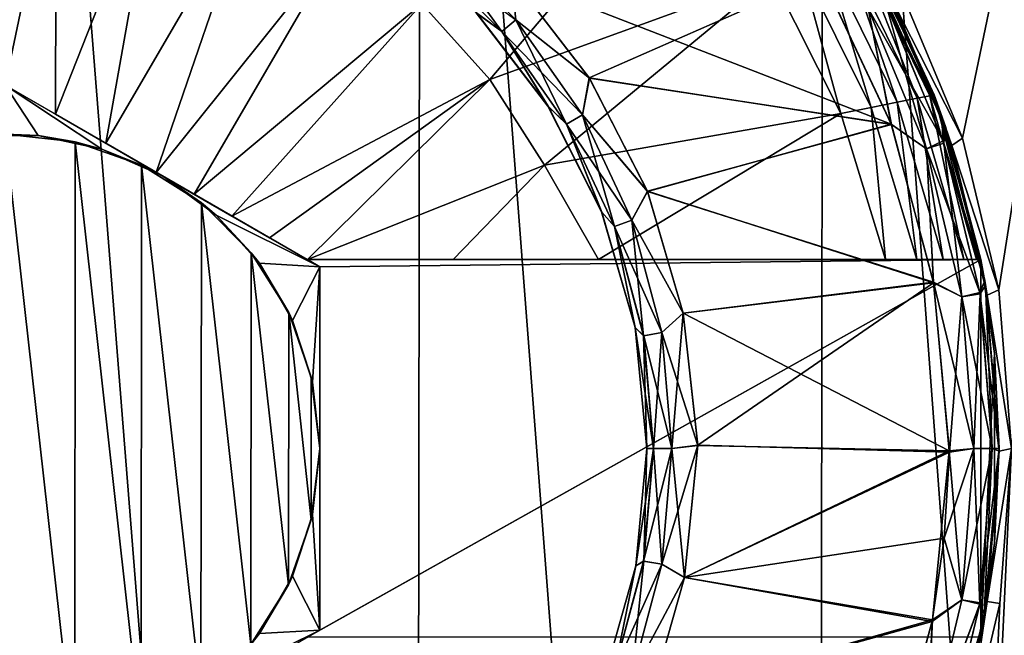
# Model space of a CAD drawing. Header units: metres. Extents: x -106 to 264, y -111 to 81.
# Tile 138 of 256: x 76.56 to 80.47, y 62.86 to 65.3. Entities that reach past the tile are written whole.
import ezdxf

# ---------------------------------------------------------------- set-up
doc = ezdxf.new("R2010")
doc.units = ezdxf.units.M
doc.layers.add('solid_20422013', color=7, linetype='CONTINUOUS')

msp = doc.modelspace()

# ---------------------------------------------------------------- linework, layer by layer
at = {"layer": 'solid_20422013'}
for points in [[(76.5, 69.599998, 13), (76.5, 49.099998, 13), (78.125351, 49.099998, 12.897993)], [(78.152206, 69.599998, 12.89389), (76.5, 69.599998, 13), (78.125351, 49.099998, 12.897993)], [(78.152206, 69.599998, 12.89389), (78.125351, 49.099998, 12.897993), (79.725197, 49.099998, 12.593575)], [(79.754044, 69.599998, 12.586223), (78.152206, 69.599998, 12.89389), (79.725197, 49.099998, 12.593575)], [(79.754044, 69.599998, 12.586223), (79.725197, 49.099998, 12.593575), (81.274429, 49.099998, 12.09152)], [(81.31881, 69.599998, 12.071612), (79.754044, 69.599998, 12.586223), (81.274429, 49.099998, 12.09152)], [(81.295448, 69.599998, -12.081467), (81.367577, 49.099998, -12.054324), (79.822266, 49.099998, -12.568316)], [(81.295448, 69.599998, -12.081467), (79.822266, 49.099998, -12.568316), (80.5, 63.599998, -12.369317)], [(81.295448, 69.599998, -12.081467), (80.305168, 64.833176, -12.430636), (80.059967, 65.419754, -12.503064)], [(81.295448, 69.599998, -12.081467), (80.44986, 64.229538, -12.385419), (80.305168, 64.833176, -12.430636)], [(81.295448, 69.599998, -12.081467), (80.5, 63.599998, -12.369317), (80.44986, 64.229538, -12.385419)], [(76.5, 65.043373, -12.925397), (76.297691, 66.012558, -12.789077), (76.702309, 66.012558, -12.789077)], [(76.700081, 64.927856, -12.935447), (76.5, 65.043373, -12.925397), (76.702309, 66.012558, -12.789077)], [(76.700081, 64.927856, -12.935447), (76.702309, 66.012558, -12.789077), (77.101288, 65.945168, -12.789077)], [(76.900246, 64.812294, -12.941665), (76.700081, 64.927856, -12.935447), (77.101288, 65.945168, -12.789077)], [(76.900246, 64.812294, -12.941665), (77.101288, 65.945168, -12.789077), (77.483467, 65.812271, -12.789077)], [(78.42659, 65.066154, -12.789077), (78.155502, 65.366539, -12.789077), (79.187325, 65.961937, -12.535121)], [(78.42659, 65.066154, -12.789077), (79.187325, 65.961937, -12.535121), (79.548096, 65.473396, -12.535121)], [(77.10054, 64.696655, -12.944049), (76.900246, 64.812294, -12.941665), (77.483467, 65.812271, -12.789077)], [(77.10054, 64.696655, -12.944049), (77.483467, 65.812271, -12.789077), (77.838173, 65.617584, -12.789077)], [(78.203384, 65.63002, -10.673205), (78.156296, 65.573898, -10.599909), (78.4739, 65.256302, -10.599909)], [(78.203384, 65.63002, -10.673205), (78.4739, 65.256302, -10.599909), (78.530014, 65.303391, -10.673205)], [(78.203384, 65.63002, -10.673205), (78.530014, 65.303391, -10.673205), (78.511078, 65.475182, -10.7)], [(77.250771, 64.609917, -12.943323), (77.10054, 64.696655, -12.944049), (77.838173, 65.617584, -12.789077)], [(77.250771, 64.609917, -12.943323), (77.838173, 65.617584, -12.789077), (78.155502, 65.366539, -12.789077)], [(80.045204, 64.975388, -12.406178), (79.758408, 65.560333, -12.406178), (79.833153, 65.591171, -12.302423)], [(80.124832, 64.991127, -12.302423), (79.833153, 65.591171, -12.302423), (79.880081, 65.610611, -12.181459)], [(80.045204, 64.975388, -12.406178), (79.833153, 65.591171, -12.302423), (80.124832, 64.991127, -12.302423)], [(80.174843, 65.001091, -12.181459), (79.880081, 65.610611, -12.181459), (79.896095, 65.61718, -12.051724)], [(80.124832, 64.991127, -12.302423), (79.880081, 65.610611, -12.181459), (80.174843, 65.001091, -12.181459)], [(80.191895, 65.004425, -12.051724), (79.896095, 65.61718, -12.051724), (79.976303, 65.475586, -10.9)], [(80.174843, 65.001091, -12.181459), (79.896095, 65.61718, -12.051724), (80.191895, 65.004425, -12.051724)], [(78.4739, 65.256302, -10.599909), (78.156296, 65.573898, -10.599909), (78.372276, 65.331207, -10.5)], [(78.156334, 65.573936, -8.8), (78.53009, 65.303444, -8.726743), (78.473938, 65.256332, -8.8)], [(78.156334, 65.573936, -8.8), (78.473938, 65.256332, -8.8), (78.372841, 65.330597, -8.9)], [(79.758408, 65.560333, -12.406178), (79.941475, 64.954643, -12.485606), (79.661095, 65.519974, -12.485606)], [(80.045204, 64.975388, -12.406178), (79.941475, 64.954643, -12.485606), (79.758408, 65.560333, -12.406178)], [(79.661095, 65.519974, -12.485606), (79.821037, 64.93087, -12.535121), (79.548096, 65.473396, -12.535121)], [(79.661095, 65.519974, -12.485606), (79.941475, 64.954643, -12.485606), (79.821037, 64.93087, -12.535121)], [(80.22197, 64.922676, -8.5), (79.943398, 65.535332, -8.5), (80.03215, 65.368172, -8)], [(79.988266, 65.395424, -8.6), (79.943398, 65.535332, -8.5), (80.22197, 64.922676, -8.5)], [(78.64386, 64.724815, -12.789077), (78.42659, 65.066154, -12.789077), (79.548096, 65.473396, -12.535121)], [(79.743813, 65.479683, -10.7), (78.511078, 65.475182, -10.7), (78.821518, 65.072273, -10.7)], [(78.530014, 65.303391, -10.673205), (78.821518, 65.072273, -10.7), (78.511078, 65.475182, -10.7)], [(78.511856, 65.47435, -8.7), (79.743126, 65.480652, -8.7), (80.021767, 64.888229, -8.7)], [(78.822144, 65.071266, -8.7), (78.511856, 65.47435, -8.7), (80.021767, 64.888229, -8.7)], [(78.53009, 65.303444, -8.726743), (78.511856, 65.47435, -8.7), (78.822144, 65.071266, -8.7)], [(78.64386, 64.724815, -12.789077), (79.548096, 65.473396, -12.535121), (79.821037, 64.93087, -12.535121)], [(80.02211, 64.887314, -10.7), (79.743813, 65.479683, -10.7), (78.821518, 65.072273, -10.7)], [(80.021767, 64.888229, -8.7), (79.743126, 65.480652, -8.7), (79.930298, 65.347824, -8.673258)], [(79.930374, 65.347862, -10.726795), (79.743813, 65.479683, -10.7), (80.02211, 64.887314, -10.7)], [(79.995651, 65.381119, -10.800091), (80.237061, 64.87941, -10.9), (79.976303, 65.475586, -10.9)], [(80.191895, 65.004425, -12.051724), (79.976303, 65.475586, -10.9), (80.237061, 64.87941, -10.9)], [(79.988266, 65.395424, -8.6), (80.227859, 64.822533, -8.6), (79.930298, 65.347824, -8.673258)], [(79.988266, 65.395424, -8.6), (80.22197, 64.922676, -8.5), (80.227859, 64.822533, -8.6)], [(80.03215, 65.368172, -8), (80.059967, 65.419754, -12.503064), (80.305168, 64.833176, -12.430636)], [(77.400894, 64.523239, -12.940442), (77.250771, 64.609917, -12.943323), (78.155502, 65.366539, -12.789077)], [(77.400894, 64.523239, -12.940442), (78.155502, 65.366539, -12.789077), (78.42659, 65.066154, -12.789077)], [(79.995651, 65.381119, -10.800091), (79.930374, 65.347862, -10.726795), (80.161568, 64.789719, -10.726795)], [(79.995651, 65.381119, -10.800091), (80.161568, 64.789719, -10.726795), (80.231239, 64.812355, -10.800091)], [(79.995651, 65.381119, -10.800091), (80.231239, 64.812355, -10.800091), (80.237061, 64.87941, -10.9)], [(80.26236, 64.802971, -8), (80.03215, 65.368172, -8), (80.305168, 64.833176, -12.430636)], [(80.22197, 64.922676, -8.5), (80.03215, 65.368172, -8), (80.26236, 64.802971, -8)], [(78.65696, 64.960152, -10.5), (78.372276, 65.331207, -10.5), (78.372841, 65.330597, -8.9)], [(78.4739, 65.256302, -10.599909), (78.372276, 65.331207, -10.5), (78.65696, 64.960152, -10.5)], [(78.473938, 65.256332, -8.8), (78.657478, 64.959335, -8.9), (78.372841, 65.330597, -8.9)], [(78.65696, 64.960152, -10.5), (78.372841, 65.330597, -8.9), (78.657478, 64.959335, -8.9)], [(80.227859, 64.822533, -8.6), (80.161484, 64.789688, -8.673258), (79.930298, 65.347824, -8.673258)], [(80.021767, 64.888229, -8.7), (79.930298, 65.347824, -8.673258), (80.161484, 64.789688, -8.673258)], [(80.161568, 64.789719, -10.726795), (79.930374, 65.347862, -10.726795), (80.02211, 64.887314, -10.7)], [(78.530014, 65.303391, -10.673205), (78.4739, 65.256302, -10.599909), (78.731522, 64.888374, -10.599909)], [(78.473938, 65.256332, -8.8), (78.53009, 65.303444, -8.726743), (78.795044, 64.925049, -8.726743)], [(78.530014, 65.303391, -10.673205), (78.731522, 64.888374, -10.599909), (78.794968, 64.925003, -10.673205)], [(78.530014, 65.303391, -10.673205), (78.794968, 64.925003, -10.673205), (78.821518, 65.072273, -10.7)], [(78.795044, 64.925049, -8.726743), (78.53009, 65.303444, -8.726743), (78.822144, 65.071266, -8.7)], [(78.731522, 64.888374, -10.599909), (78.4739, 65.256302, -10.599909), (78.65696, 64.960152, -10.5)], [(78.473938, 65.256332, -8.8), (78.795044, 64.925049, -8.726743), (78.731567, 64.888397, -8.8)], [(78.473938, 65.256332, -8.8), (78.731567, 64.888397, -8.8), (78.657478, 64.959335, -8.9)], [(76.368469, 64.842865, -9.5), (76.5, 65.043373, -9.5), (76.631531, 64.842865, -9.5)], [(76.5, 65.043373, -12.925397), (77.700958, 64.349998, -12.928216), (77.700958, 64.349998, -11.5)], [(77.75, 64.321686, -9.5), (76.5, 65.043373, -12.925397), (77.700958, 64.349998, -11.5)], [(76.700081, 64.927856, -12.935447), (77.700958, 64.349998, -12.928216), (76.5, 65.043373, -12.925397)], [(77.125, 64.682533, -9.5), (76.5, 65.043373, -12.925397), (77.75, 64.321686, -9.5)], [(77.125, 64.682533, -9.5), (76.5, 65.043373, -9.5), (76.5, 65.043373, -12.925397)], [(76.883423, 64.789421, -9.5), (76.5, 65.043373, -9.5), (77.125, 64.682533, -9.5)], [(76.631531, 64.842865, -9.5), (76.5, 65.043373, -9.5), (76.883423, 64.789421, -9.5)], [(77.550957, 64.436607, -12.935407), (77.400894, 64.523239, -12.940442), (78.42659, 65.066154, -12.789077)], [(77.550957, 64.436607, -12.935407), (78.42659, 65.066154, -12.789077), (77.700958, 64.349998, -12.928216)], [(78.64386, 64.724815, -12.789077), (77.700958, 64.349998, -12.928216), (78.42659, 65.066154, -12.789077)], [(78.794968, 64.925003, -10.673205), (79.052643, 64.622482, -10.7), (78.821518, 65.072273, -10.7)], [(78.795044, 64.925049, -8.726743), (78.822144, 65.071266, -8.7), (79.05307, 64.621422, -8.7)], [(80.02211, 64.887314, -10.7), (78.821518, 65.072273, -10.7), (79.052643, 64.622482, -10.7)], [(79.05307, 64.621422, -8.7), (78.822144, 65.071266, -8.7), (80.021767, 64.888229, -8.7)], [(80.174843, 65.001091, -12.181459), (80.191895, 65.004425, -12.051724), (80.35981, 64.349998, -12.183582)], [(80.378143, 64.349998, -11.5), (80.191895, 65.004425, -12.051724), (80.237061, 64.87941, -10.9)], [(80.378143, 64.349998, -11.5), (80.378143, 64.349998, -12.051724), (80.191895, 65.004425, -12.051724)], [(80.35981, 64.349998, -12.183582), (80.191895, 65.004425, -12.051724), (80.378143, 64.349998, -12.051724)], [(80.045204, 64.975388, -12.406178), (80.123459, 64.349998, -12.484083), (79.941475, 64.954643, -12.485606)], [(80.045204, 64.975388, -12.406178), (80.124832, 64.991127, -12.302423), (80.227394, 64.349998, -12.406576)], [(80.045204, 64.975388, -12.406178), (80.227394, 64.349998, -12.406576), (80.123459, 64.349998, -12.484083)], [(80.124832, 64.991127, -12.302423), (80.174843, 65.001091, -12.181459), (80.309685, 64.349998, -12.30177)], [(80.124832, 64.991127, -12.302423), (80.309685, 64.349998, -12.30177), (80.227394, 64.349998, -12.406576)], [(80.174843, 65.001091, -12.181459), (80.35981, 64.349998, -12.183582), (80.309685, 64.349998, -12.30177)], [(77.550957, 64.436607, -12.935407), (77.700958, 64.349998, -12.928216), (76.700081, 64.927856, -12.935447)], [(77.400894, 64.523239, -12.940442), (76.700081, 64.927856, -12.935447), (76.900246, 64.812294, -12.941665)], [(77.550957, 64.436607, -12.935407), (76.700081, 64.927856, -12.935447), (77.400894, 64.523239, -12.940442)], [(78.64386, 64.724815, -12.789077), (79.821037, 64.93087, -12.535121), (78.857826, 64.349998, -12.779625)], [(78.870537, 64.539703, -10.5), (78.65696, 64.960152, -10.5), (78.657478, 64.959335, -8.9)], [(78.731522, 64.888374, -10.599909), (78.65696, 64.960152, -10.5), (78.870537, 64.539703, -10.5)], [(78.731567, 64.888397, -8.8), (78.870872, 64.538857, -8.9), (78.657478, 64.959335, -8.9)], [(78.870537, 64.539703, -10.5), (78.657478, 64.959335, -8.9), (78.870872, 64.538857, -8.9)], [(78.794968, 64.925003, -10.673205), (78.731522, 64.888374, -10.599909), (78.921349, 64.4813, -10.599909)], [(78.731567, 64.888397, -8.8), (78.795044, 64.925049, -8.726743), (78.990273, 64.506386, -8.726743)], [(78.794968, 64.925003, -10.673205), (78.921349, 64.4813, -10.599909), (78.990189, 64.506355, -10.673205)], [(78.794968, 64.925003, -10.673205), (78.990189, 64.506355, -10.673205), (79.052643, 64.622482, -10.7)], [(78.990273, 64.506386, -8.726743), (78.795044, 64.925049, -8.726743), (79.05307, 64.621422, -8.7)], [(79.821037, 64.93087, -12.535121), (79.998283, 64.349998, -12.535121), (78.857826, 64.349998, -12.779625)], [(79.941475, 64.954643, -12.485606), (79.998283, 64.349998, -12.535121), (79.821037, 64.93087, -12.535121)], [(79.941475, 64.954643, -12.485606), (80.123459, 64.349998, -12.484083), (79.998283, 64.349998, -12.535121)], [(78.921349, 64.4813, -10.599909), (78.731522, 64.888374, -10.599909), (78.870537, 64.539703, -10.5)], [(78.731567, 64.888397, -8.8), (78.990273, 64.506386, -8.726743), (78.921394, 64.481316, -8.8)], [(78.731567, 64.888397, -8.8), (78.921394, 64.481316, -8.8), (78.870872, 64.538857, -8.9)], [(80.190063, 64.258156, -10.7), (80.02211, 64.887314, -10.7), (79.052643, 64.622482, -10.7)], [(79.05307, 64.621422, -8.7), (80.021767, 64.888229, -8.7), (80.189644, 64.260483, -8.7)], [(80.189644, 64.260483, -8.7), (80.021767, 64.888229, -8.7), (80.161484, 64.789688, -8.673258)], [(80.161568, 64.789719, -10.726795), (80.02211, 64.887314, -10.7), (80.190063, 64.258156, -10.7)], [(80.393181, 64.267578, -8.5), (80.22197, 64.922676, -8.5), (80.26236, 64.802971, -8)], [(80.227859, 64.822533, -8.6), (80.22197, 64.922676, -8.5), (80.393181, 64.267578, -8.5)], [(76.368469, 64.842865, -9.5), (76.631531, 64.842865, -9.5), (76.500168, 64.849022, -8.623)], [(76.500168, 64.849022, -8.623), (76.776939, 62.381065, -8.618552), (76.499702, 62.350975, -8.623)], [(76.500168, 64.849022, -8.623), (76.777649, 64.818771, -8.618529), (76.776939, 62.381065, -8.618552)], [(76.631531, 64.842865, -9.5), (76.777649, 64.818771, -8.618529), (76.500168, 64.849022, -8.623)], [(80.231239, 64.812355, -10.800091), (80.3964, 64.248505, -10.9), (80.237061, 64.87941, -10.9)], [(80.378143, 64.349998, -11.5), (80.237061, 64.87941, -10.9), (80.3964, 64.248505, -10.9)], [(76.631531, 64.842865, -9.5), (76.883423, 64.789421, -9.5), (76.777649, 64.818771, -8.618529)], [(76.777649, 64.818771, -8.618529), (77.040375, 62.474022, -8.606051), (76.776939, 62.381065, -8.618552)], [(76.777649, 64.818771, -8.618529), (77.042175, 64.724808, -8.605939), (77.040375, 62.474022, -8.606051)], [(76.883423, 64.789421, -9.5), (77.042175, 64.724808, -8.605939), (76.777649, 64.818771, -8.618529)], [(77.250771, 64.609917, -12.943323), (76.900246, 64.812294, -12.941665), (77.10054, 64.696655, -12.944049)], [(77.400894, 64.523239, -12.940442), (76.900246, 64.812294, -12.941665), (77.250771, 64.609917, -12.943323)], [(80.227859, 64.822533, -8.6), (80.374062, 64.219025, -8.6), (80.161484, 64.789688, -8.673258)], [(80.231239, 64.812355, -10.800091), (80.161568, 64.789719, -10.726795), (80.302597, 64.202271, -10.726795)], [(80.227859, 64.822533, -8.6), (80.393181, 64.267578, -8.5), (80.374062, 64.219025, -8.6)], [(80.231239, 64.812355, -10.800091), (80.302597, 64.202271, -10.726795), (80.374954, 64.21373, -10.800091)], [(80.231239, 64.812355, -10.800091), (80.374954, 64.21373, -10.800091), (80.3964, 64.248505, -10.9)], [(80.26236, 64.802971, -8), (80.305168, 64.833176, -12.430636), (80.44986, 64.229538, -12.385419)], [(76.883423, 64.789421, -9.5), (77.125, 64.682533, -9.5), (77.042175, 64.724808, -8.605939)], [(80.374062, 64.219025, -8.6), (80.302513, 64.202255, -8.673258), (80.161484, 64.789688, -8.673258)], [(80.189644, 64.260483, -8.7), (80.161484, 64.789688, -8.673258), (80.302513, 64.202255, -8.673258)], [(80.302597, 64.202271, -10.726795), (80.161568, 64.789719, -10.726795), (80.190063, 64.258156, -10.7)], [(80.402817, 64.208702, -8), (80.26236, 64.802971, -8), (80.44986, 64.229538, -12.385419)], [(80.393181, 64.267578, -8.5), (80.26236, 64.802971, -8), (80.402817, 64.208702, -8)], [(77.042175, 64.724808, -8.605939), (77.277885, 62.621536, -8.587841), (77.040375, 62.474022, -8.606051)], [(77.042175, 64.724808, -8.605939), (77.125, 64.682533, -9.5), (77.280548, 64.57634, -8.5876)], [(77.042175, 64.724808, -8.605939), (77.280548, 64.57634, -8.5876), (77.277885, 62.621536, -8.587841)], [(78.64386, 64.724815, -12.789077), (78.281036, 64.349998, -12.865979), (77.700958, 64.349998, -12.928216)], [(78.64386, 64.724815, -12.789077), (78.857826, 64.349998, -12.779625), (78.281036, 64.349998, -12.865979)], [(77.338356, 64.526764, -9.5), (77.125, 64.682533, -9.5), (77.75, 64.321686, -9.5)], [(77.338356, 64.526764, -9.5), (77.280548, 64.57634, -8.5876), (77.125, 64.682533, -9.5)], [(78.990189, 64.506355, -10.673205), (79.194756, 64.137863, -10.7), (79.052643, 64.622482, -10.7)], [(78.990273, 64.506386, -8.726743), (79.05307, 64.621422, -8.7), (79.194939, 64.136955, -8.7)], [(80.190063, 64.258156, -10.7), (79.052643, 64.622482, -10.7), (79.194756, 64.137863, -10.7)], [(79.194939, 64.136955, -8.7), (79.05307, 64.621422, -8.7), (80.189644, 64.260483, -8.7)], [(77.280548, 64.57634, -8.5876), (77.4757, 62.820808, -8.567621), (77.277885, 62.621536, -8.587841)], [(77.280548, 64.57634, -8.5876), (77.477684, 64.3769, -8.567395), (77.4757, 62.820808, -8.567621)], [(77.338356, 64.526764, -9.5), (77.477684, 64.3769, -8.567395), (77.280548, 64.57634, -8.5876)], [(79.004242, 64.080887, -10.5), (78.870537, 64.539703, -10.5), (78.870872, 64.538857, -8.9)], [(78.921349, 64.4813, -10.599909), (78.870537, 64.539703, -10.5), (79.004242, 64.080887, -10.5)], [(78.921394, 64.481316, -8.8), (79.004356, 64.080322, -8.9), (78.870872, 64.538857, -8.9)], [(79.004242, 64.080887, -10.5), (78.870872, 64.538857, -8.9), (79.004356, 64.080322, -8.9)], [(77.338356, 64.526764, -9.5), (77.75, 64.321686, -9.5), (77.51059, 64.335342, -9.5)], [(77.338356, 64.526764, -9.5), (77.51059, 64.335342, -9.5), (77.477684, 64.3769, -8.567395)], [(78.990189, 64.506355, -10.673205), (78.921349, 64.4813, -10.599909), (79.037598, 64.047447, -10.599909)], [(78.921394, 64.481316, -8.8), (78.990273, 64.506386, -8.726743), (79.109833, 64.060181, -8.726743)], [(78.990189, 64.506355, -10.673205), (79.037598, 64.047447, -10.599909), (79.109741, 64.060165, -10.673205)], [(78.990189, 64.506355, -10.673205), (79.109741, 64.060165, -10.673205), (79.194756, 64.137863, -10.7)], [(79.109833, 64.060181, -8.726743), (78.990273, 64.506386, -8.726743), (79.194939, 64.136955, -8.7)], [(79.037598, 64.047447, -10.599909), (78.921349, 64.4813, -10.599909), (79.004242, 64.080887, -10.5)], [(78.921394, 64.481316, -8.8), (79.109833, 64.060181, -8.726743), (79.037651, 64.047455, -8.8)], [(78.921394, 64.481316, -8.8), (79.037651, 64.047455, -8.8), (79.004356, 64.080322, -8.9)], [(77.477684, 64.3769, -8.567395), (77.626282, 63.057796, -8.549129), (77.4757, 62.820808, -8.567621)], [(77.477684, 64.3769, -8.567395), (77.627235, 64.140228, -8.549005), (77.626282, 63.057796, -8.549129)], [(77.51059, 64.335342, -9.5), (77.627235, 64.140228, -8.549005), (77.477684, 64.3769, -8.567395)], [(77.700958, 64.349998, -11.5), (80.378143, 64.349998, -12.051724), (80.378143, 64.349998, -11.5)], [(80.35981, 64.349998, -12.183582), (80.378143, 64.349998, -12.051724), (77.700958, 64.349998, -11.5)], [(77.700958, 62.849998, -11.5), (80.378143, 64.349998, -11.5), (80.378143, 62.849998, -11.5)], [(77.75, 64.321686, -11.5), (77.700958, 64.349998, -11.5), (80.378143, 64.349998, -11.5)], [(77.700958, 62.849998, -11.5), (77.75, 62.878311, -11.5), (80.378143, 64.349998, -11.5)], [(77.75, 64.321686, -9.5), (77.700958, 64.349998, -11.5), (77.75, 64.321686, -11.5)], [(80.309685, 64.349998, -12.30177), (80.35981, 64.349998, -12.183582), (77.700958, 64.349998, -11.5)], [(80.227394, 64.349998, -12.406576), (80.309685, 64.349998, -12.30177), (77.700958, 64.349998, -11.5)], [(80.123459, 64.349998, -12.484083), (80.227394, 64.349998, -12.406576), (77.700958, 64.349998, -11.5)], [(79.998283, 64.349998, -12.535121), (80.123459, 64.349998, -12.484083), (77.700958, 64.349998, -11.5)], [(78.857826, 64.349998, -12.779625), (79.998283, 64.349998, -12.535121), (77.700958, 64.349998, -11.5)], [(78.281036, 64.349998, -12.865979), (78.857826, 64.349998, -12.779625), (77.700958, 64.349998, -11.5)], [(77.700958, 64.349998, -12.928216), (78.281036, 64.349998, -12.865979), (77.700958, 64.349998, -11.5)], [(77.75, 62.878311, -11.5), (77.75, 64.321686, -11.5), (80.378143, 64.349998, -11.5)], [(80.431992, 63.976719, -11.5), (80.378143, 64.349998, -11.5), (80.3964, 64.248505, -10.9)], [(80.378143, 62.849998, -11.5), (80.378143, 64.349998, -11.5), (80.431992, 63.976719, -11.5)], [(77.51059, 64.335342, -9.5), (77.75, 64.321686, -9.5), (77.64212, 64.107529, -9.5)], [(77.51059, 64.335342, -9.5), (77.64212, 64.107529, -9.5), (77.627235, 64.140228, -8.549005)], [(77.64212, 64.107529, -9.5), (77.75, 64.321686, -9.5), (77.721779, 63.862656, -9.5)], [(77.721779, 63.862656, -9.5), (77.75, 64.321686, -9.5), (77.75, 63.599998, -9.5)], [(77.75, 62.878311, -9.5), (77.75, 64.321686, -11.5), (77.75, 62.878311, -11.5)], [(77.75, 63.599998, -9.5), (77.75, 64.321686, -11.5), (77.75, 62.878311, -9.5)], [(77.75, 63.599998, -9.5), (77.75, 64.321686, -9.5), (77.75, 64.321686, -11.5)], [(80.190063, 64.258156, -10.7), (79.194756, 64.137863, -10.7), (79.252525, 63.612625, -10.7)], [(79.194939, 64.136955, -8.7), (80.189644, 64.260483, -8.7), (80.251808, 63.589809, -8.7)], [(80.190063, 64.258156, -10.7), (79.252525, 63.612625, -10.7), (80.252663, 63.584942, -10.7)], [(80.189644, 64.260483, -8.7), (80.349907, 63.599998, -8.673258), (80.251808, 63.589809, -8.7)], [(80.189644, 64.260483, -8.7), (80.302513, 64.202255, -8.673258), (80.349907, 63.599998, -8.673258)], [(80.302597, 64.202271, -10.726795), (80.190063, 64.258156, -10.7), (80.252663, 63.584942, -10.7)], [(80.374062, 64.219025, -8.6), (80.393181, 64.267578, -8.5), (80.449982, 63.589272, -8.5)], [(80.393181, 64.267578, -8.5), (80.402817, 64.208702, -8), (80.5, 63.599998, -8)], [(80.393181, 64.267578, -8.5), (80.5, 63.599998, -8), (80.449982, 63.589272, -8.5)], [(80.374062, 64.219025, -8.6), (80.423203, 63.599998, -8.6), (80.302513, 64.202255, -8.673258)], [(80.374062, 64.219025, -8.6), (80.449982, 63.589272, -8.5), (80.423203, 63.599998, -8.6)], [(80.374954, 64.21373, -10.800091), (80.423256, 63.599998, -10.800091), (80.3964, 64.248505, -10.9)], [(80.3964, 64.248505, -10.9), (80.423256, 63.599998, -10.800091), (80.449997, 63.599998, -10.9)], [(80.431992, 63.976719, -11.5), (80.3964, 64.248505, -10.9), (80.449997, 63.599998, -10.9)], [(80.402817, 64.208702, -8), (80.44986, 64.229538, -12.385419), (80.5, 63.599998, -12.369317)], [(80.302597, 64.202271, -10.726795), (80.252663, 63.584942, -10.7), (80.349998, 63.599998, -10.726795)], [(80.302513, 64.202255, -8.673258), (80.423203, 63.599998, -8.6), (80.349907, 63.599998, -8.673258)], [(80.374954, 64.21373, -10.800091), (80.302597, 64.202271, -10.726795), (80.349998, 63.599998, -10.726795)], [(80.374954, 64.21373, -10.800091), (80.349998, 63.599998, -10.726795), (80.423256, 63.599998, -10.800091)], [(80.402817, 64.208702, -8), (80.5, 63.599998, -12.369317), (80.5, 63.599998, -8)], [(77.627235, 64.140228, -8.549005), (77.716103, 63.315655, -8.536816), (77.626282, 63.057796, -8.549129)], [(77.627235, 64.140228, -8.549005), (77.716484, 63.883133, -8.536761), (77.716103, 63.315655, -8.536816)], [(77.64212, 64.107529, -9.5), (77.716484, 63.883133, -8.536761), (77.627235, 64.140228, -8.549005)], [(77.64212, 64.107529, -9.5), (77.721779, 63.862656, -9.5), (77.716484, 63.883133, -8.536761)], [(79.109741, 64.060165, -10.673205), (79.150002, 63.599998, -10.673205), (79.194756, 64.137863, -10.7)], [(79.109833, 64.060181, -8.726743), (79.194939, 64.136955, -8.7), (79.252411, 63.612045, -8.7)], [(79.194756, 64.137863, -10.7), (79.150002, 63.599998, -10.673205), (79.252525, 63.612625, -10.7)], [(79.194939, 64.136955, -8.7), (80.251808, 63.589809, -8.7), (79.252411, 63.612045, -8.7)], [(79.004242, 64.080887, -10.5), (79.004356, 64.080322, -8.9), (79.050003, 63.599998, -8.9)], [(79.050003, 63.599998, -10.5), (79.004242, 64.080887, -10.5), (79.050003, 63.599998, -8.9)], [(79.037598, 64.047447, -10.599909), (79.004242, 64.080887, -10.5), (79.050003, 63.599998, -10.5)], [(79.004356, 64.080322, -8.9), (79.076797, 63.599998, -8.8), (79.050003, 63.599998, -8.9)], [(79.037651, 64.047455, -8.8), (79.076797, 63.599998, -8.8), (79.004356, 64.080322, -8.9)], [(79.109741, 64.060165, -10.673205), (79.037598, 64.047447, -10.599909), (79.076744, 63.599998, -10.599909)], [(79.037598, 64.047447, -10.599909), (79.050003, 63.599998, -10.5), (79.076744, 63.599998, -10.599909)], [(79.037651, 64.047455, -8.8), (79.109833, 64.060181, -8.726743), (79.150093, 63.599998, -8.726743)], [(79.037651, 64.047455, -8.8), (79.150093, 63.599998, -8.726743), (79.076797, 63.599998, -8.8)], [(79.109741, 64.060165, -10.673205), (79.076744, 63.599998, -10.599909), (79.150002, 63.599998, -10.673205)], [(79.109833, 64.060181, -8.726743), (79.252411, 63.612045, -8.7), (79.150093, 63.599998, -8.726743)], [(80.378143, 62.849998, -11.5), (80.431992, 63.976719, -11.5), (80.431992, 63.223282, -11.5)], [(80.449997, 63.599998, -11.5), (80.431992, 63.976719, -11.5), (80.449997, 63.599998, -10.9)], [(80.431992, 63.223282, -11.5), (80.431992, 63.976719, -11.5), (80.449997, 63.599998, -11.5)], [(77.716484, 63.883133, -8.536761), (77.75, 63.599998, -8.531919), (77.716103, 63.315655, -8.536816)], [(77.716484, 63.883133, -8.536761), (77.75, 63.599998, -9.5), (77.75, 63.599998, -8.531919)], [(77.721779, 63.862656, -9.5), (77.75, 63.599998, -9.5), (77.716484, 63.883133, -8.536761)], [(77.716103, 63.315655, -8.536816), (77.75, 63.599998, -8.531919), (77.721779, 63.337345, -9.5)], [(77.721779, 63.337345, -9.5), (77.75, 63.599998, -9.5), (77.75, 62.878311, -9.5)], [(77.75, 63.599998, -8.531919), (77.75, 63.599998, -9.5), (77.721779, 63.337345, -9.5)], [(79.037651, 63.152546, -8.8), (79.006821, 63.132729, -8.9), (79.050003, 63.599998, -8.9)], [(79.050003, 63.599998, -10.5), (79.050003, 63.599998, -8.9), (79.006821, 63.132729, -8.9)], [(79.006836, 63.13279, -10.5), (79.050003, 63.599998, -10.5), (79.006821, 63.132729, -8.9)], [(79.076744, 63.599998, -10.599909), (79.050003, 63.599998, -10.5), (79.006836, 63.13279, -10.5)], [(79.037598, 63.152554, -10.599909), (79.076744, 63.599998, -10.599909), (79.006836, 63.13279, -10.5)], [(79.150002, 63.599998, -10.673205), (79.037598, 63.152554, -10.599909), (79.109741, 63.139832, -10.673205)], [(79.076744, 63.599998, -10.599909), (79.037598, 63.152554, -10.599909), (79.150002, 63.599998, -10.673205)], [(79.076797, 63.599998, -8.8), (79.109833, 63.139816, -8.726743), (79.037651, 63.152546, -8.8)], [(79.076797, 63.599998, -8.8), (79.037651, 63.152546, -8.8), (79.050003, 63.599998, -8.9)], [(79.150093, 63.599998, -8.726743), (79.109833, 63.139816, -8.726743), (79.076797, 63.599998, -8.8)], [(79.109741, 63.139832, -10.673205), (79.1996, 63.086956, -10.7), (79.252525, 63.612625, -10.7)], [(79.150002, 63.599998, -10.673205), (79.109741, 63.139832, -10.673205), (79.252525, 63.612625, -10.7)], [(79.109833, 63.139816, -8.726743), (79.150093, 63.599998, -8.726743), (79.199516, 63.086571, -8.7)], [(79.150093, 63.599998, -8.726743), (79.252411, 63.612045, -8.7), (79.199516, 63.086571, -8.7)], [(79.199516, 63.086571, -8.7), (79.252411, 63.612045, -8.7), (80.251808, 63.589809, -8.7)], [(80.252663, 63.584942, -10.7), (79.252525, 63.612625, -10.7), (79.1996, 63.086956, -10.7)], [(80.452576, 62.983395, -12.384554), (80.5, 63.599998, -12.369317), (79.822266, 49.099998, -12.568316)], [(80.349998, 63.599998, -10.726795), (80.252663, 63.584942, -10.7), (80.231796, 63.243015, -10.7)], [(80.302597, 62.997726, -10.726795), (80.349998, 63.599998, -10.726795), (80.231796, 63.243015, -10.7)], [(80.251808, 63.589809, -8.7), (80.349907, 63.599998, -8.673258), (80.302513, 62.997742, -8.673258)], [(80.302513, 62.997742, -8.673258), (80.349907, 63.599998, -8.673258), (80.374062, 62.980976, -8.6)], [(80.423256, 63.599998, -10.800091), (80.302597, 62.997726, -10.726795), (80.374954, 62.986267, -10.800091)], [(80.349998, 63.599998, -10.726795), (80.302597, 62.997726, -10.726795), (80.423256, 63.599998, -10.800091)], [(80.349907, 63.599998, -8.673258), (80.423203, 63.599998, -8.6), (80.374062, 62.980976, -8.6)], [(80.374062, 62.980976, -8.6), (80.423203, 63.599998, -8.6), (80.39003, 62.914299, -8.5)], [(80.374954, 62.986267, -10.800091), (80.393242, 62.932793, -10.9), (80.449997, 63.599998, -10.9)], [(80.423256, 63.599998, -10.800091), (80.374954, 62.986267, -10.800091), (80.449997, 63.599998, -10.9)], [(80.423203, 63.599998, -8.6), (80.449982, 63.589272, -8.5), (80.39003, 62.914299, -8.5)], [(80.449997, 63.599998, -11.5), (80.449997, 63.599998, -10.9), (80.393242, 62.932793, -10.9)], [(80.431992, 63.223282, -11.5), (80.449997, 63.599998, -11.5), (80.393242, 62.932793, -10.9)], [(80.402817, 62.991302, -8), (80.5, 63.599998, -8), (80.452576, 62.983395, -12.384554)], [(80.449982, 63.589272, -8.5), (80.5, 63.599998, -8), (80.402817, 62.991302, -8)], [(80.5, 63.599998, -8), (80.5, 63.599998, -12.369317), (80.452576, 62.983395, -12.384554)], [(79.199516, 63.086571, -8.7), (80.251808, 63.589809, -8.7), (80.185989, 62.919415, -8.7)], [(80.231796, 63.243015, -10.7), (80.252663, 63.584942, -10.7), (79.1996, 63.086956, -10.7)], [(80.185989, 62.919415, -8.7), (80.251808, 63.589809, -8.7), (80.302513, 62.997742, -8.673258)], [(80.449982, 63.589272, -8.5), (80.402817, 62.991302, -8), (80.39003, 62.914299, -8.5)], [(77.721779, 63.337345, -9.5), (77.75, 62.878311, -9.5), (77.64212, 63.092476, -9.5)], [(77.716103, 63.315655, -8.536816), (77.721779, 63.337345, -9.5), (77.64212, 63.092476, -9.5)], [(77.626282, 63.057796, -8.549129), (77.716103, 63.315655, -8.536816), (77.64212, 63.092476, -9.5)], [(80.184677, 62.912312, -10.7), (80.231796, 63.243015, -10.7), (79.1996, 63.086956, -10.7)], [(80.302597, 62.997726, -10.726795), (80.231796, 63.243015, -10.7), (80.184677, 62.912312, -10.7)], [(80.378143, 62.849998, -11.5), (80.431992, 63.223282, -11.5), (80.393242, 62.932793, -10.9)], [(78.921394, 62.718685, -8.8), (78.878754, 62.681282, -8.9), (79.006821, 63.132729, -8.9)], [(78.878799, 62.6814, -10.5), (79.006821, 63.132729, -8.9), (78.878754, 62.681282, -8.9)], [(78.878799, 62.6814, -10.5), (79.006836, 63.13279, -10.5), (79.006821, 63.132729, -8.9)], [(78.921349, 62.7187, -10.599909), (79.006836, 63.13279, -10.5), (78.878799, 62.6814, -10.5)], [(78.921349, 62.7187, -10.599909), (79.037598, 63.152554, -10.599909), (79.006836, 63.13279, -10.5)], [(79.109741, 63.139832, -10.673205), (79.037598, 63.152554, -10.599909), (78.921349, 62.7187, -10.599909)], [(79.109741, 63.139832, -10.673205), (78.921349, 62.7187, -10.599909), (78.990189, 62.693645, -10.673205)], [(79.037651, 63.152546, -8.8), (78.990273, 62.693615, -8.726743), (78.921394, 62.718685, -8.8)], [(79.037651, 63.152546, -8.8), (78.921394, 62.718685, -8.8), (79.006821, 63.132729, -8.9)], [(79.109741, 63.139832, -10.673205), (78.990189, 62.693645, -10.673205), (79.1996, 63.086956, -10.7)], [(79.037651, 63.152546, -8.8), (79.109833, 63.139816, -8.726743), (78.990273, 62.693615, -8.726743)], [(78.990273, 62.693615, -8.726743), (79.109833, 63.139816, -8.726743), (79.199516, 63.086571, -8.7)], [(77.64212, 63.092476, -9.5), (77.75, 62.878311, -9.5), (77.51059, 62.864658, -9.5)], [(77.626282, 63.057796, -8.549129), (77.64212, 63.092476, -9.5), (77.51059, 62.864658, -9.5)], [(78.990189, 62.693645, -10.673205), (79.061966, 62.601112, -10.7), (79.1996, 63.086956, -10.7)], [(78.990273, 62.693615, -8.726743), (79.199516, 63.086571, -8.7), (79.061859, 62.60083, -8.7)], [(79.061859, 62.60083, -8.7), (79.199516, 63.086571, -8.7), (80.185989, 62.919415, -8.7)], [(80.184677, 62.912312, -10.7), (79.1996, 63.086956, -10.7), (79.061966, 62.601112, -10.7)], [(77.4757, 62.820808, -8.567621), (77.626282, 63.057796, -8.549129), (77.51059, 62.864658, -9.5)], [(80.312241, 62.388885, -12.428468), (80.452576, 62.983395, -12.384554), (79.822266, 49.099998, -12.568316)], [(80.161484, 62.410313, -8.673258), (80.302513, 62.997742, -8.673258), (80.374062, 62.980976, -8.6)], [(80.185989, 62.919415, -8.7), (80.302513, 62.997742, -8.673258), (80.161484, 62.410313, -8.673258)], [(80.161484, 62.410313, -8.673258), (80.374062, 62.980976, -8.6), (80.227859, 62.377464, -8.6)], [(80.161568, 62.410286, -10.726795), (80.302597, 62.997726, -10.726795), (80.184677, 62.912312, -10.7)], [(80.374954, 62.986267, -10.800091), (80.302597, 62.997726, -10.726795), (80.161568, 62.410286, -10.726795)], [(80.374954, 62.986267, -10.800091), (80.161568, 62.410286, -10.726795), (80.231239, 62.387646, -10.800091)], [(80.227859, 62.377464, -8.6), (80.374062, 62.980976, -8.6), (80.39003, 62.914299, -8.5)], [(80.374954, 62.986267, -10.800091), (80.231239, 62.387646, -10.800091), (80.393242, 62.932793, -10.9)], [(80.26236, 62.39703, -8), (80.402817, 62.991302, -8), (80.312241, 62.388885, -12.428468)], [(80.39003, 62.914299, -8.5), (80.402817, 62.991302, -8), (80.26236, 62.39703, -8)], [(80.402817, 62.991302, -8), (80.452576, 62.983395, -12.384554), (80.312241, 62.388885, -12.428468)], [(80.231239, 62.387646, -10.800091), (80.226959, 62.29147, -10.9), (80.393242, 62.932793, -10.9)], [(80.378143, 62.849998, -11.5), (80.393242, 62.932793, -10.9), (80.226959, 62.29147, -10.9)], [(79.061859, 62.60083, -8.7), (80.185989, 62.919415, -8.7), (80.014679, 62.292542, -8.7)], [(80.011703, 62.284573, -10.7), (80.184677, 62.912312, -10.7), (79.061966, 62.601112, -10.7)], [(80.161568, 62.410286, -10.726795), (80.184677, 62.912312, -10.7), (80.011703, 62.284573, -10.7)], [(80.014679, 62.292542, -8.7), (80.185989, 62.919415, -8.7), (80.161484, 62.410313, -8.673258)], [(80.39003, 62.914299, -8.5), (80.26236, 62.39703, -8), (80.216805, 62.262894, -8.5)], [(80.227859, 62.377464, -8.6), (80.39003, 62.914299, -8.5), (80.216805, 62.262894, -8.5)], [(76.5, 62.156624, -9.5), (77.75, 62.878311, -11.5), (77.700958, 62.849998, -11.5)], [(76.5, 62.156624, -9.5), (77.125, 62.517467, -9.5), (77.75, 62.878311, -11.5)], [(77.125, 62.517467, -9.5), (77.75, 62.878311, -9.5), (77.75, 62.878311, -11.5)], [(77.338356, 62.673233, -9.5), (77.75, 62.878311, -9.5), (77.125, 62.517467, -9.5)], [(77.51059, 62.864658, -9.5), (77.75, 62.878311, -9.5), (77.338356, 62.673233, -9.5)], [(77.4757, 62.820808, -8.567621), (77.51059, 62.864658, -9.5), (77.338356, 62.673233, -9.5)]]:
    msp.add_3dface(points, dxfattribs=at)

doc.saveas('drawing.dxf')
